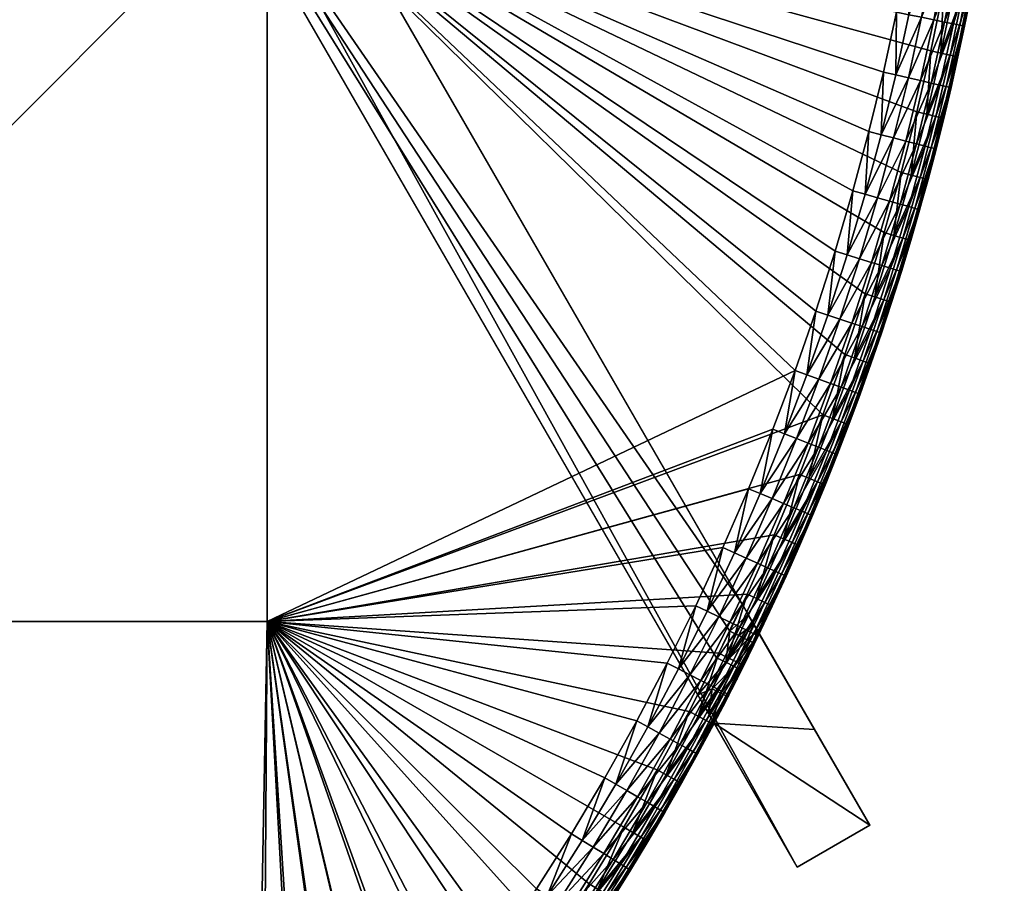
# Model space of a CAD drawing. Header units: centimetres. Extents: x -679 to 534, y -307 to 273.
# Tile 31 of 43: x 462 to 533, y -127 to -65. Entities that reach past the tile are written whole.
import ezdxf

# ---------------------------------------------------------------- set-up
doc = ezdxf.new("R2010")
doc.units = ezdxf.units.CM
doc.layers.add('Fbx_Root', color=18, linetype='Continuous', true_color=0x000000)

msp = doc.modelspace()

# ---------------------------------------------------------------- meshes
at = {"layer": 'Fbx_Root'}
mesh = msp.add_polyface(dxfattribs=at)
corners = [(353.453, 170.904), (398.182, 93.431, 390), (436.803, 26.538, 390), (359.561, 160.324, 390), (523.241, -123.177), (514.044, -107.248, 390), (475.424, -40.355, 390), (353.453, 170.904), (517.999, -126.204), (348.211, 167.878), (523.241, -123.177), (353.178, 160.745, 390), (391.933, 92.148, 390), (355.307, 160.629, 390), (352.306, 160.785, 390), (359.561, 160.324, 390), (357.435, 160.489, 390), (431.561, 23.511, 390), (398.182, 93.431, 390), (475.424, -40.355, 390), (436.803, 26.538, 390), (514.044, -107.248, 390), (471.188, -45.125, 390), (513.124, -109.172, 390), (512.181, -111.085, 390), (510.816, -113.762, 390), (431.561, 23.511, 390), (391.933, 92.148, 390), (348.211, 167.878), (517.999, -126.204), (352.306, 160.785, 390), (471.188, -45.125, 390), (510.816, -113.762, 390), (515.258, -109.351, 398.5), (515.258, -109.351, 392), (514.864, -110.165, 392), (514.467, -110.978, 392), (514.065, -111.788, 392), (515.258, -109.351, 405), (514.396, -109.79, 390.586), (513.786, -109.493, 390.14), (512.84, -111.414, 390.14), (514.796, -109.984, 391.264), (513.446, -111.717, 390.586), (513.124, -109.172, 390), (512.181, -111.085, 390), (514.469, -107.984, 390.126), (514.854, -108.65, 390.508), (515.146, -109.155, 391.157), (514.044, -107.248, 390), (515.258, -109.351, 392), (514.864, -110.165, 392), (514.467, -110.978, 392), (357.435, 160.489, 390), (359.561, 160.324, 390), (359.136, 161.06, 390.126), (355.307, 160.629, 390), (357.488, 161.223, 390.14), (355.351, 161.364, 390.14), (353.214, 161.48, 390.14), (353.178, 160.745, 390), (352.306, 160.785, 390)]
mesh.append_faces([[corners[k] for k in face] for face in [(0, 1, 2, 2), (1, 0, 3, 3), (4, 0, 2, 2), (5, 4, 6, 6), (2, 6, 4, 4), (7, 8, 9, 9), (8, 7, 10, 10), (11, 12, 13, 13), (14, 12, 11, 11), (12, 15, 16, 16), (17, 18, 12, 12), (15, 12, 18, 18), (12, 16, 13, 13), (19, 20, 17, 17), (18, 17, 20, 20), (21, 19, 22, 22), (17, 22, 19, 19), (23, 21, 22, 22), (22, 24, 23, 23), (22, 25, 24, 24), (26, 27, 28, 28), (29, 26, 28, 28), (30, 28, 27, 27), (31, 26, 29, 29), (32, 31, 29, 29), (33, 34, 35, 35), (33, 35, 36, 36), (37, 33, 36, 36), (33, 37, 38, 38), (39, 40, 41, 41), (42, 39, 43, 43), (44, 45, 41, 41), (44, 41, 40, 40), (46, 44, 40, 40), (46, 40, 47, 47), (48, 47, 39, 39), (47, 40, 39, 39), (49, 44, 46, 46), (50, 48, 42, 42), (42, 51, 50, 50), (52, 51, 42, 42), (42, 48, 39, 39), (53, 54, 55, 55), (56, 53, 57, 57), (56, 57, 58, 58), (58, 59, 60, 60), (58, 60, 56, 56), (55, 57, 53, 53), (61, 60, 59, 59)]])
mesh = msp.add_polyface(dxfattribs=at)
corners = [(371.16, 0.111, 390), (371.16, -54.175, 390), (316.874, -54.175, 390), (425.446, -108.46, 390), (425.446, -162.746, 390), (371.16, -162.746, 390), (371.16, -108.46, 390), (425.446, -54.175, 390), (425.446, 0.111, 390), (479.731, -54.175, 390), (479.731, -108.46, 390), (479.731, 0.111, 390), (476.09, -160.826, 390), (458.239, -176.355, 390), (454.361, -179.243, 390), (462.041, -173.368, 390), (465.67, -170.365, 390), (472.697, -164.092, 390), (469.223, -167.273, 390), (479.401, -157.474, 390), (470.165, -168.328, 390.586), (466.585, -171.444, 390.586), (466.147, -170.927, 390.14), (470.461, -168.66, 391.264), (466.874, -171.783, 391.264), (469.223, -167.273, 390), (469.713, -167.822, 390.14), (465.67, -170.365, 390), (468.769, -170.339, 392), (466.964, -171.89, 392), (371.16, -108.46, 440), (316.874, -162.746, 440), (371.16, -162.746, 440), (371.16, -54.175, 440), (316.874, -108.46, 440), (371.16, 0.111, 440), (316.874, -54.175, 440), (425.446, -108.46, 440), (425.446, -162.746, 440), (425.446, -54.175, 440), (425.446, 0.111, 440), (479.731, -54.175, 440), (479.731, -108.46, 440), (479.731, 0.111, 440), (472.377, -160.256, 440), (446.734, -180.896, 440), (450.661, -178.201, 440), (458.3, -172.511, 440), (462.008, -169.521, 440), (465.541, -166.52, 440), (468.999, -163.431, 440), (475.676, -156.997, 440), (478.89, -153.658, 440), (468.769, -170.339, 392), (468.826, -170.29, 435), (467.021, -171.842, 435), (464.973, -173.102, 436.84), (468.771, -170.227, 435.91), (468.595, -170.025, 436.84), (464.677, -172.745, 437.736), (468.29, -169.675, 437.736), (464.263, -172.244, 438.536), (467.864, -169.185, 438.536), (463.753, -171.629, 439.185), (467.339, -168.583, 439.185), (463.181, -170.939, 439.649), (466.75, -167.907, 439.649), (462.588, -170.222, 439.917), (466.139, -167.206, 439.917), (458.862, -173.227, 439.917), (468.999, -163.431, 440), (465.541, -166.52, 440), (462.008, -169.521, 440)]
mesh.append_faces([[corners[k] for k in face] for face in [(0, 1, 2, 2), (3, 4, 5, 5), (3, 5, 6, 6), (7, 3, 6, 6), (7, 6, 1, 1), (8, 7, 1, 1), (9, 10, 3, 3), (9, 3, 7, 7), (11, 9, 7, 7), (3, 12, 4, 4), (13, 14, 4, 4), (15, 13, 4, 4), (15, 4, 16, 16), (17, 18, 4, 4), (12, 17, 4, 4), (18, 16, 4, 4), (19, 12, 3, 3), (19, 3, 10, 10), (20, 21, 22, 22), (23, 24, 21, 21), (25, 26, 22, 22), (25, 22, 27, 27), (28, 29, 24, 24), (30, 31, 32, 32), (33, 34, 30, 30), (35, 36, 33, 33), (37, 30, 32, 32), (37, 32, 38, 38), (39, 33, 30, 30), (39, 30, 37, 37), (40, 33, 39, 39), (41, 39, 37, 37), (41, 37, 42, 42), (43, 39, 41, 41), (44, 37, 38, 38), (45, 46, 38, 38), (47, 48, 38, 38), (48, 49, 38, 38), (49, 50, 38, 38), (37, 44, 51, 51), (51, 52, 37, 37), (52, 42, 37, 37), (44, 38, 50, 50), (53, 54, 55, 55), (56, 57, 58, 58), (59, 56, 58, 58), (59, 58, 60, 60), (61, 59, 60, 60), (61, 60, 62, 62), (63, 61, 62, 62), (63, 62, 64, 64), (65, 63, 64, 64), (65, 64, 66, 66), (67, 65, 66, 66), (67, 66, 68, 68), (69, 65, 67, 67), (68, 70, 71, 71), (69, 67, 72, 72), (67, 68, 71, 71), (67, 71, 72, 72)]])
mesh = msp.add_polyface(dxfattribs=at)
corners = [(525.51, -76.064, 390), (524.281, -80.406, 390), (479.731, -54.175, 390), (526.635, -71.694, 390), (527.654, -67.298, 390), (530.038, -54.236, 390), (528.568, -62.879, 390), (531.104, -45.533, 390), (529.036, -67.601, 390.586), (527.35, -71.869, 390.14), (528.373, -67.456, 390.14), (529.471, -67.696, 391.264), (528.009, -72.03, 390.586), (529.956, -63.148, 390.586), (529.291, -63.019, 390.14), (530.393, -63.233, 391.264), (527.654, -67.298, 390), (528.568, -62.879, 390), (530.038, -54.236, 390), (528.441, -72.136, 391.264), (529.608, -67.726, 392), (529.106, -69.951, 392), (479.731, -54.175, 440), (523.183, -73.124, 440), (524.234, -68.826, 440), (525.182, -64.503, 440), (526.027, -60.159, 440), (528.315, -43.128, 440), (527.369, -51.67, 440), (529.608, -67.726, 392), (529.605, -67.738, 435), (529.105, -69.955, 435), (529.106, -69.951, 392), (527.838, -60.488, 439.649), (528.719, -60.648, 439.185), (530.081, -52.034, 439.185), (529.193, -51.915, 439.649), (526.922, -60.321, 439.917), (528.271, -51.791, 439.917), (528.645, -65.219, 438.536), (529.281, -65.35, 437.736), (530.144, -60.908, 437.736), (529.505, -60.792, 438.536), (527.862, -65.057, 439.185), (526.985, -64.876, 439.649), (526.073, -64.687, 439.917), (528.763, -69.876, 436.84), (529.024, -69.936, 435.91), (529.997, -65.499, 435.91), (529.735, -65.444, 436.84), (528.311, -69.771, 437.736), (527.678, -69.624, 438.536), (526.9, -69.444, 439.185), (526.027, -69.241, 439.649), (525.121, -69.031, 439.917), (524.965, -73.583, 439.649), (524.064, -73.351, 439.917), (529.105, -69.955, 435), (529.605, -67.738, 435), (528.315, -43.128, 440), (527.369, -51.67, 440), (526.027, -60.159, 440), (525.182, -64.503, 440), (524.234, -68.826, 440)]
mesh.append_faces([[corners[k] for k in face] for face in [(0, 1, 2, 2), (2, 3, 0, 0), (4, 3, 2, 2), (2, 5, 6, 6), (2, 7, 5, 5), (6, 4, 2, 2), (8, 9, 10, 10), (11, 12, 8, 8), (13, 8, 10, 10), (13, 10, 14, 14), (15, 11, 8, 8), (16, 10, 9, 9), (17, 14, 10, 10), (17, 10, 16, 16), (18, 14, 17, 17), (19, 11, 20, 20), (19, 20, 21, 21), (22, 23, 24, 24), (25, 22, 24, 24), (22, 25, 26, 26), (27, 22, 28, 28), (28, 22, 26, 26), (29, 30, 31, 31), (29, 31, 32, 32), (33, 34, 35, 35), (33, 35, 36, 36), (37, 33, 36, 36), (37, 36, 38, 38), (39, 40, 41, 41), (39, 41, 42, 42), (43, 39, 42, 42), (43, 42, 34, 34), (44, 43, 34, 34), (44, 34, 33, 33), (45, 44, 33, 33), (45, 33, 37, 37), (46, 47, 48, 48), (46, 48, 49, 49), (50, 46, 49, 49), (50, 49, 40, 40), (51, 50, 40, 40), (51, 40, 39, 39), (52, 51, 39, 39), (52, 39, 43, 43), (53, 52, 43, 43), (53, 43, 44, 44), (54, 53, 44, 44), (54, 44, 45, 45), (55, 52, 53, 53), (56, 53, 54, 54), (47, 57, 58, 58), (48, 47, 58, 58), (38, 59, 60, 60), (45, 37, 61, 61), (45, 61, 62, 62), (56, 54, 63, 63), (54, 45, 62, 62), (54, 62, 63, 63), (37, 38, 60, 60), (37, 60, 61, 61)]])
mesh = msp.add_polyface(dxfattribs=at)
corners = [(530.393, -63.233, 391.264), (529.036, -67.601, 390.586), (529.956, -63.148, 390.586), (531.438, -54.44, 390.586), (529.291, -63.019, 390.14), (530.767, -54.342, 390.14), (531.878, -54.505, 391.264), (532.512, -45.672, 390.586), (532.955, -45.716, 391.264), (531.104, -45.533, 390), (531.837, -45.606, 390.14), (530.038, -54.236, 390), (529.471, -67.696, 391.264), (530.531, -63.26, 392), (530.083, -65.496, 392), (532.864, -47.933, 392), (532.607, -50.134, 392), (531.325, -58.901, 392), (529.608, -67.726, 392), (530.941, -61.083, 392), (531.684, -56.715, 392), (532.325, -52.331, 392), (532.017, -54.525, 392), (532.607, -50.134, 392), (532.606, -50.147, 435), (532.324, -52.336, 435), (532.325, -52.331, 392), (532.864, -47.933, 392), (532.017, -54.525, 392), (532.018, -54.521, 435), (531.686, -56.703, 435), (531.684, -56.715, 392), (531.325, -58.901, 392), (531.329, -58.88, 435), (530.946, -61.054, 435), (530.941, -61.083, 392), (530.531, -63.26, 392), (530.526, -63.287, 435), (530.079, -65.516, 435), (530.083, -65.496, 392), (529.605, -67.738, 435), (529.608, -67.726, 392), (530.601, -60.991, 436.84), (530.864, -61.039, 435.91), (532.242, -52.325, 435.91), (531.977, -52.289, 436.84), (530.144, -60.908, 437.736), (531.517, -52.227, 437.736), (529.505, -60.792, 438.536), (530.873, -52.141, 438.536), (528.719, -60.648, 439.185), (530.081, -52.034, 439.185), (529.735, -65.444, 436.84), (529.997, -65.499, 435.91), (529.281, -65.35, 437.736), (532.324, -52.336, 435), (532.606, -50.147, 435), (532.861, -47.955, 435), (531.686, -56.703, 435), (532.018, -54.521, 435), (530.946, -61.054, 435), (531.329, -58.88, 435), (530.526, -63.287, 435), (529.605, -67.738, 435), (530.079, -65.516, 435)]
mesh.append_faces([[corners[k] for k in face] for face in [(0, 1, 2, 2), (3, 2, 4, 4), (3, 4, 5, 5), (6, 0, 2, 2), (6, 2, 3, 3), (7, 3, 5, 5), (8, 6, 3, 3), (9, 10, 5, 5), (9, 5, 11, 11), (11, 5, 4, 4), (12, 0, 13, 13), (12, 13, 14, 14), (6, 15, 16, 16), (6, 17, 0, 0), (12, 14, 18, 18), (0, 19, 13, 13), (6, 20, 17, 17), (6, 21, 22, 22), (6, 16, 21, 21), (22, 20, 6, 6), (17, 19, 0, 0), (23, 24, 25, 25), (23, 25, 26, 26), (27, 24, 23, 23), (28, 29, 30, 30), (28, 30, 31, 31), (32, 33, 34, 34), (32, 34, 35, 35), (31, 30, 33, 33), (31, 33, 32, 32), (26, 25, 29, 29), (26, 29, 28, 28), (36, 37, 38, 38), (36, 38, 39, 39), (39, 38, 40, 40), (39, 40, 41, 41), (35, 34, 37, 37), (35, 37, 36, 36), (42, 43, 44, 44), (42, 44, 45, 45), (46, 42, 45, 45), (46, 45, 47, 47), (48, 46, 47, 47), (48, 47, 49, 49), (50, 48, 49, 49), (50, 49, 51, 51), (52, 53, 43, 43), (52, 43, 42, 42), (54, 52, 42, 42), (54, 42, 46, 46), (44, 55, 56, 56), (44, 56, 57, 57), (44, 58, 59, 59), (43, 60, 61, 61), (43, 62, 60, 60), (43, 61, 58, 58), (44, 59, 55, 55), (53, 63, 64, 64), (53, 64, 62, 62), (53, 62, 43, 43), (44, 43, 58, 58)]])
mesh = msp.add_polyface(dxfattribs=at)
corners = [(479.731, -54.175, 390), (519.854, -93.554, 390), (479.731, -108.46, 390), (521.438, -89.208, 390), (522.914, -84.825, 390), (524.281, -80.406, 390), (518.165, -97.86, 390), (519.475, -98.392, 390.586), (517.628, -102.774, 390.586), (517.007, -102.503, 390.14), (518.847, -98.137, 390.14), (519.887, -98.56, 391.264), (518.036, -102.952, 391.264), (518.165, -97.86, 390), (516.332, -102.208, 390), (519.854, -93.554, 390), (520.543, -93.814, 390.14), (519.105, -100.816, 392), (518.165, -103.008, 392), (479.731, -108.46, 440), (512.639, -103.134, 440), (514.492, -98.888, 440), (516.238, -94.596, 440), (517.844, -90.351, 440), (519.345, -86.067, 440), (479.731, -54.175, 440), (520.74, -81.749, 440), (522.029, -77.397, 440), (523.183, -73.124, 440), (520.017, -98.613, 392), (519.1, -100.83, 435), (519.105, -100.816, 392), (518.162, -103.016, 435), (518.165, -103.008, 392), (517.952, -95.268, 439.649), (518.785, -95.595, 439.185), (520.415, -91.287, 439.185), (519.573, -90.98, 439.649), (517.085, -94.928, 439.917), (518.699, -90.662, 439.917), (517.75, -100.261, 438.536), (518.349, -100.513, 437.736), (520.134, -96.124, 437.736), (519.529, -95.887, 438.536), (517.013, -99.95, 439.185), (516.188, -99.602, 439.649), (515.331, -99.241, 439.917), (516.876, -105.047, 436.84), (517.12, -105.157, 435.91), (519.023, -100.797, 435.91), (518.776, -100.693, 436.84), (516.454, -104.856, 437.736), (515.862, -104.589, 438.536), (515.133, -104.26, 439.185), (514.317, -103.891, 439.649), (513.468, -103.509, 439.917), (518.162, -103.016, 435), (519.1, -100.83, 435), (517.844, -90.351, 440), (516.238, -94.596, 440), (520.207, -86.358, 439.917), (519.345, -86.067, 440), (514.492, -98.888, 440), (512.639, -103.134, 440)]
mesh.append_faces([[corners[k] for k in face] for face in [(0, 1, 2, 2), (3, 1, 0, 0), (4, 3, 0, 0), (4, 0, 5, 5), (6, 2, 1, 1), (7, 8, 9, 9), (7, 9, 10, 10), (11, 12, 8, 8), (11, 8, 7, 7), (13, 10, 9, 9), (13, 9, 14, 14), (15, 16, 10, 10), (15, 10, 13, 13), (17, 12, 11, 11), (17, 18, 12, 12), (19, 20, 21, 21), (21, 22, 19, 19), (23, 19, 22, 22), (24, 25, 23, 23), (23, 25, 19, 19), (25, 24, 26, 26), (27, 25, 26, 26), (28, 25, 27, 27), (29, 30, 31, 31), (31, 30, 32, 32), (31, 32, 33, 33), (34, 35, 36, 36), (34, 36, 37, 37), (38, 34, 37, 37), (38, 37, 39, 39), (40, 41, 42, 42), (40, 42, 43, 43), (44, 40, 43, 43), (44, 43, 35, 35), (45, 44, 35, 35), (45, 35, 34, 34), (46, 45, 34, 34), (46, 34, 38, 38), (47, 48, 49, 49), (47, 49, 50, 50), (51, 47, 50, 50), (51, 50, 41, 41), (52, 51, 41, 41), (52, 41, 40, 40), (53, 52, 40, 40), (53, 40, 44, 44), (54, 53, 44, 44), (54, 44, 45, 45), (55, 54, 45, 45), (55, 45, 46, 46), (49, 56, 57, 57), (48, 56, 49, 49), (38, 39, 58, 58), (38, 58, 59, 59), (39, 60, 61, 61), (39, 61, 58, 58), (55, 46, 62, 62), (55, 62, 63, 63), (46, 38, 59, 59), (46, 59, 62, 62)]])
mesh = msp.add_polyface(dxfattribs=at)
corners = [(526.876, -76.433, 390.586), (524.987, -80.615, 390.14), (526.221, -76.256, 390.14), (527.306, -76.549, 391.264), (525.637, -80.808, 390.586), (528.009, -72.03, 390.586), (527.35, -71.869, 390.14), (528.441, -72.136, 391.264), (529.036, -67.601, 390.586), (529.471, -67.696, 391.264), (525.51, -76.064, 390), (524.281, -80.406, 390), (527.654, -67.298, 390), (526.635, -71.694, 390), (526.833, -78.784, 392), (526.064, -80.934, 391.264), (528.023, -74.381, 392), (527.441, -76.586, 392), (528.578, -72.169, 392), (529.106, -69.951, 392), (528.578, -72.169, 392), (528.578, -72.166, 435), (528.025, -74.37, 435), (528.023, -74.381, 392), (527.441, -76.586, 392), (527.446, -76.568, 435), (526.84, -78.758, 435), (526.833, -78.784, 392), (529.106, -69.951, 392), (529.105, -69.955, 435), (527.685, -74.283, 436.84), (527.945, -74.349, 435.91), (529.024, -69.936, 435.91), (528.763, -69.876, 436.84), (527.236, -74.167, 437.736), (528.311, -69.771, 437.736), (526.607, -74.005, 438.536), (527.678, -69.624, 438.536), (525.833, -73.806, 439.185), (526.9, -69.444, 439.185), (524.965, -73.583, 439.649), (524.064, -73.351, 439.917), (526.027, -69.241, 439.649), (526.503, -78.663, 436.84), (526.76, -78.735, 435.91), (526.056, -78.536, 437.736), (525.431, -78.359, 438.536), (524.662, -78.142, 439.185), (523.8, -77.898, 439.649), (522.905, -77.645, 439.917), (523.354, -82.558, 439.185), (522.498, -82.293, 439.649), (521.609, -82.018, 439.917), (528.578, -72.166, 435), (529.105, -69.955, 435), (527.446, -76.568, 435), (528.025, -74.37, 435), (526.192, -80.997, 435), (526.84, -78.758, 435), (524.234, -68.826, 440), (523.183, -73.124, 440)]
mesh.append_faces([[corners[k] for k in face] for face in [(0, 1, 2, 2), (3, 4, 0, 0), (5, 0, 2, 2), (5, 2, 6, 6), (7, 3, 0, 0), (7, 0, 5, 5), (8, 5, 6, 6), (9, 7, 5, 5), (10, 2, 1, 1), (10, 1, 11, 11), (12, 6, 13, 13), (13, 6, 2, 2), (13, 2, 10, 10), (3, 14, 15, 15), (7, 16, 3, 3), (3, 17, 14, 14), (7, 18, 16, 16), (7, 19, 18, 18), (16, 17, 3, 3), (20, 21, 22, 22), (20, 22, 23, 23), (24, 25, 26, 26), (24, 26, 27, 27), (23, 22, 25, 25), (23, 25, 24, 24), (28, 29, 21, 21), (28, 21, 20, 20), (30, 31, 32, 32), (30, 32, 33, 33), (34, 30, 33, 33), (34, 33, 35, 35), (36, 34, 35, 35), (36, 35, 37, 37), (38, 36, 37, 37), (38, 37, 39, 39), (40, 38, 39, 39), (41, 40, 42, 42), (43, 44, 31, 31), (43, 31, 30, 30), (45, 43, 30, 30), (45, 30, 34, 34), (46, 45, 34, 34), (46, 34, 36, 36), (47, 46, 36, 36), (47, 36, 38, 38), (48, 47, 38, 38), (48, 38, 40, 40), (49, 48, 40, 40), (49, 40, 41, 41), (50, 46, 47, 47), (51, 47, 48, 48), (52, 48, 49, 49), (32, 53, 54, 54), (31, 55, 56, 56), (44, 57, 58, 58), (44, 58, 55, 55), (31, 56, 53, 53), (31, 53, 32, 32), (44, 55, 31, 31), (41, 59, 60, 60), (49, 41, 60, 60)]])
mesh = msp.add_polyface(dxfattribs=at)
corners = [(521.177, -94.054, 390.586), (519.475, -98.392, 390.586), (518.847, -98.137, 390.14), (520.543, -93.814, 390.14), (521.594, -94.212, 391.264), (519.887, -98.56, 391.264), (522.772, -89.676, 390.586), (522.132, -89.452, 390.14), (523.193, -89.823, 391.264), (521.438, -89.208, 390), (519.854, -93.554, 390), (522.914, -84.825, 390), (523.614, -85.051, 390.14), (520.885, -96.443, 392), (522.539, -92.07, 392), (521.725, -94.262, 392), (520.017, -98.613, 392), (519.105, -100.816, 392), (523.325, -89.87, 392), (522.542, -92.062, 435), (522.539, -92.07, 392), (521.725, -94.262, 392), (521.731, -94.247, 435), (520.893, -96.422, 435), (520.885, -96.443, 392), (520.017, -98.613, 392), (520.01, -98.631, 435), (519.1, -100.83, 435), (521.089, -86.655, 439.649), (521.938, -86.94, 439.185), (523.354, -82.558, 439.185), (522.498, -82.293, 439.649), (520.207, -86.358, 439.917), (521.609, -82.018, 439.917), (521.166, -91.561, 438.536), (521.776, -91.783, 437.736), (523.311, -87.403, 437.736), (522.695, -87.196, 438.536), (520.415, -91.287, 439.185), (519.573, -90.98, 439.649), (518.699, -90.662, 439.917), (520.566, -96.294, 436.84), (520.815, -96.391, 435.91), (522.463, -92.033, 435.91), (522.212, -91.942, 436.84), (520.134, -96.124, 437.736), (519.529, -95.887, 438.536), (518.785, -95.595, 439.185), (518.776, -100.693, 436.84), (519.023, -100.797, 435.91), (518.349, -100.513, 437.736), (521.731, -94.247, 435), (522.542, -92.062, 435), (520.01, -98.631, 435), (520.893, -96.422, 435), (519.1, -100.83, 435), (522.905, -77.645, 439.917), (523.183, -73.124, 440), (522.029, -77.397, 440), (520.74, -81.749, 440), (519.345, -86.067, 440)]
mesh.append_faces([[corners[k] for k in face] for face in [(0, 1, 2, 2), (0, 2, 3, 3), (4, 5, 1, 1), (4, 1, 0, 0), (6, 0, 3, 3), (6, 3, 7, 7), (8, 4, 0, 0), (8, 0, 6, 6), (9, 7, 3, 3), (9, 3, 10, 10), (11, 12, 7, 7), (11, 7, 9, 9), (5, 4, 13, 13), (4, 8, 14, 14), (4, 14, 15, 15), (5, 16, 17, 17), (4, 15, 13, 13), (13, 16, 5, 5), (18, 19, 20, 20), (21, 22, 23, 23), (21, 23, 24, 24), (20, 19, 22, 22), (20, 22, 21, 21), (25, 26, 27, 27), (24, 23, 26, 26), (24, 26, 25, 25), (28, 29, 30, 30), (28, 30, 31, 31), (32, 28, 31, 31), (32, 31, 33, 33), (34, 35, 36, 36), (34, 36, 37, 37), (38, 34, 37, 37), (38, 37, 29, 29), (39, 38, 29, 29), (39, 29, 28, 28), (40, 39, 28, 28), (40, 28, 32, 32), (41, 42, 43, 43), (41, 43, 44, 44), (45, 41, 44, 44), (45, 44, 35, 35), (46, 45, 35, 35), (46, 35, 34, 34), (47, 46, 34, 34), (47, 34, 38, 38), (48, 49, 42, 42), (48, 42, 41, 41), (50, 48, 41, 41), (50, 41, 45, 45), (43, 51, 52, 52), (42, 53, 54, 54), (49, 55, 53, 53), (42, 54, 51, 51), (42, 51, 43, 43), (42, 49, 53, 53), (56, 57, 58, 58), (32, 33, 59, 59), (32, 59, 60, 60), (33, 56, 58, 58), (33, 58, 59, 59)]])
mesh = msp.add_polyface(dxfattribs=at)
corners = [(524.259, -85.259, 390.586), (522.772, -89.676, 390.586), (522.132, -89.452, 390.14), (523.614, -85.051, 390.14), (524.683, -85.396, 391.264), (523.193, -89.823, 391.264), (525.637, -80.808, 390.586), (524.987, -80.615, 390.14), (526.064, -80.934, 391.264), (526.876, -76.433, 390.586), (527.306, -76.549, 391.264), (524.281, -80.406, 390), (522.914, -84.825, 390), (524.085, -87.659, 392), (523.325, -89.87, 392), (525.522, -83.211, 392), (524.817, -85.439, 392), (526.199, -80.974, 392), (526.833, -78.784, 392), (522.539, -92.07, 392), (526.199, -80.974, 392), (526.192, -80.997, 435), (525.516, -83.227, 435), (525.522, -83.211, 392), (524.817, -85.439, 392), (524.813, -85.45, 435), (524.083, -87.663, 435), (524.085, -87.659, 392), (523.325, -89.87, 392), (523.326, -89.867, 435), (522.542, -92.062, 435), (526.833, -78.784, 392), (526.84, -78.758, 435), (525.181, -83.124, 436.84), (525.437, -83.203, 435.91), (526.76, -78.735, 435.91), (526.503, -78.663, 436.84), (524.738, -82.986, 437.736), (526.056, -78.536, 437.736), (524.117, -82.794, 438.536), (525.431, -78.359, 438.536), (523.354, -82.558, 439.185), (522.498, -82.293, 439.649), (524.662, -78.142, 439.185), (521.609, -82.018, 439.917), (523.8, -77.898, 439.649), (523.751, -87.551, 436.84), (524.004, -87.636, 435.91), (523.311, -87.403, 437.736), (522.695, -87.196, 438.536), (521.938, -86.94, 439.185), (522.212, -91.942, 436.84), (522.463, -92.033, 435.91), (521.776, -91.783, 437.736), (525.516, -83.227, 435), (526.192, -80.997, 435), (524.083, -87.663, 435), (524.813, -85.45, 435), (522.542, -92.062, 435), (523.326, -89.867, 435)]
mesh.append_faces([[corners[k] for k in face] for face in [(0, 1, 2, 2), (0, 2, 3, 3), (4, 5, 1, 1), (4, 1, 0, 0), (6, 0, 3, 3), (6, 3, 7, 7), (8, 4, 0, 0), (8, 0, 6, 6), (9, 6, 7, 7), (10, 8, 6, 6), (11, 7, 3, 3), (11, 3, 12, 12), (5, 4, 13, 13), (5, 13, 14, 14), (4, 8, 15, 15), (4, 15, 16, 16), (8, 17, 15, 15), (16, 13, 4, 4), (18, 17, 8, 8), (14, 19, 5, 5), (20, 21, 22, 22), (20, 22, 23, 23), (24, 25, 26, 26), (24, 26, 27, 27), (23, 22, 25, 25), (23, 25, 24, 24), (28, 29, 30, 30), (27, 26, 29, 29), (27, 29, 28, 28), (31, 32, 21, 21), (31, 21, 20, 20), (33, 34, 35, 35), (33, 35, 36, 36), (37, 33, 36, 36), (37, 36, 38, 38), (39, 37, 38, 38), (39, 38, 40, 40), (41, 39, 40, 40), (42, 41, 43, 43), (44, 42, 45, 45), (46, 47, 34, 34), (46, 34, 33, 33), (48, 46, 33, 33), (48, 33, 37, 37), (49, 48, 37, 37), (49, 37, 39, 39), (50, 49, 39, 39), (50, 39, 41, 41), (51, 52, 47, 47), (51, 47, 46, 46), (53, 51, 46, 46), (53, 46, 48, 48), (34, 54, 55, 55), (47, 56, 57, 57), (52, 58, 59, 59), (47, 59, 56, 56), (34, 57, 54, 54), (47, 57, 34, 34), (47, 52, 59, 59), (34, 55, 35, 35)]])
mesh = msp.add_polyface(dxfattribs=at)
corners = [(494.796, -139.324, 390), (491.856, -143.169, 390), (479.731, -108.46, 390), (500.376, -131.415, 390), (497.637, -135.405, 390), (505.492, -123.312, 390), (502.986, -127.396, 390), (507.893, -119.166, 390), (510.188, -114.96, 390), (512.342, -110.761, 390), (514.391, -106.51, 390), (516.332, -102.208, 390), (518.165, -97.86, 390), (506.706, -124.037, 390.586), (503.608, -127.789, 390.14), (506.124, -123.689, 390.14), (507.089, -124.265, 391.264), (504.181, -128.151, 390.586), (509.126, -119.859, 390.586), (509.514, -120.077, 391.264), (505.492, -123.312, 390), (502.986, -127.396, 390), (507.893, -119.166, 390), (508.535, -119.527, 390.14), (504.558, -128.389, 391.264), (505.956, -126.408, 392), (507.209, -124.337, 392), (508.436, -122.249, 392), (493.799, -135.615, 440), (496.542, -131.727, 440), (479.731, -108.46, 440), (499.184, -127.77, 440), (501.697, -123.789, 440), (506.415, -115.643, 440), (504.108, -119.746, 440), (508.617, -111.482, 440), (490.957, -139.431, 440), (510.68, -107.333, 440), (512.639, -103.134, 440), (507.209, -124.337, 392), (507.21, -124.336, 435), (505.959, -126.404, 435), (505.956, -126.408, 392), (508.436, -122.249, 392), (508.435, -122.252, 435), (505.701, -120.668, 439.649), (506.476, -121.117, 439.185), (508.817, -116.953, 439.185), (508.031, -116.524, 439.649), (504.895, -120.202, 439.917), (507.214, -116.078, 439.917), (505.66, -126.22, 436.84), (505.888, -126.36, 435.91), (508.362, -122.21, 435.91), (508.131, -122.076, 436.84), (505.264, -125.978, 437.736), (507.729, -121.843, 437.736), (504.711, -125.638, 438.536), (507.167, -121.518, 438.536), (504.029, -125.22, 439.185), (503.266, -124.752, 439.649), (502.473, -124.265, 439.917), (501.479, -129.259, 439.185), (500.728, -128.772, 439.649), (499.948, -128.265, 439.917), (505.959, -126.404, 435), (507.21, -124.336, 435), (508.617, -111.482, 440), (506.415, -115.643, 440), (504.108, -119.746, 440), (501.697, -123.789, 440)]
mesh.append_faces([[corners[k] for k in face] for face in [(0, 1, 2, 2), (3, 4, 2, 2), (2, 5, 6, 6), (7, 5, 2, 2), (7, 2, 8, 8), (9, 2, 10, 10), (11, 10, 2, 2), (2, 9, 8, 8), (6, 3, 2, 2), (12, 11, 2, 2), (13, 14, 15, 15), (16, 17, 13, 13), (18, 13, 15, 15), (19, 16, 13, 13), (20, 15, 14, 14), (20, 14, 21, 21), (22, 23, 15, 15), (22, 15, 20, 20), (24, 16, 25, 25), (16, 26, 25, 25), (16, 27, 26, 26), (28, 29, 30, 30), (31, 30, 29, 29), (31, 32, 30, 30), (33, 30, 34, 34), (33, 35, 30, 30), (34, 30, 32, 32), (36, 28, 30, 30), (37, 30, 35, 35), (37, 38, 30, 30), (39, 40, 41, 41), (39, 41, 42, 42), (43, 44, 40, 40), (43, 40, 39, 39), (45, 46, 47, 47), (45, 47, 48, 48), (49, 45, 48, 48), (49, 48, 50, 50), (51, 52, 53, 53), (51, 53, 54, 54), (55, 51, 54, 54), (55, 54, 56, 56), (57, 55, 56, 56), (57, 56, 58, 58), (59, 57, 58, 58), (59, 58, 46, 46), (60, 59, 46, 46), (60, 46, 45, 45), (61, 60, 45, 45), (61, 45, 49, 49), (62, 57, 59, 59), (63, 59, 60, 60), (64, 60, 61, 61), (52, 65, 66, 66), (52, 66, 53, 53), (50, 67, 68, 68), (61, 49, 69, 69), (61, 69, 70, 70), (64, 61, 70, 70), (49, 50, 68, 68), (49, 68, 69, 69)]])
mesh = msp.add_polyface(dxfattribs=at)
corners = [(513.609, -111.391, 390.586), (510.838, -115.304, 390.14), (513.001, -111.089, 390.14), (515.672, -107.108, 390.586), (515.058, -106.821, 390.14), (516.076, -107.296, 391.264), (514.007, -111.589, 391.264), (517.628, -102.774, 390.586), (517.007, -102.503, 390.14), (518.036, -102.952, 391.264), (514.391, -106.51, 390), (512.342, -110.761, 390), (516.332, -102.208, 390), (517.198, -105.188, 392), (516.203, -107.355, 392), (515.182, -109.51, 392), (518.165, -103.008, 392), (514.133, -111.652, 392), (518.165, -103.008, 392), (518.162, -103.016, 435), (517.196, -105.191, 435), (517.198, -105.188, 392), (516.203, -107.355, 392), (516.204, -107.354, 435), (515.185, -109.504, 435), (515.182, -109.51, 392), (514.139, -111.641, 435), (514.133, -111.652, 392), (514.869, -109.351, 436.84), (515.11, -109.467, 435.91), (517.12, -105.157, 435.91), (516.876, -105.047, 436.84), (514.451, -109.15, 437.736), (516.454, -104.856, 437.736), (513.865, -108.868, 438.536), (515.862, -104.589, 438.536), (513.145, -108.521, 439.185), (515.133, -104.26, 439.185), (512.338, -108.132, 439.649), (514.317, -103.891, 439.649), (511.5, -107.728, 439.917), (513.468, -103.509, 439.917), (512.753, -113.604, 436.84), (512.991, -113.726, 435.91), (512.341, -113.392, 437.736), (511.763, -113.096, 438.536), (511.051, -112.731, 439.185), (510.255, -112.322, 439.649), (509.427, -111.897, 439.917), (517.196, -105.191, 435), (518.162, -103.016, 435), (515.185, -109.504, 435), (516.204, -107.354, 435), (514.139, -111.641, 435), (510.68, -107.333, 440), (508.617, -111.482, 440), (512.639, -103.134, 440)]
mesh.append_faces([[corners[k] for k in face] for face in [(0, 1, 2, 2), (3, 0, 2, 2), (3, 2, 4, 4), (5, 6, 0, 0), (5, 0, 3, 3), (7, 3, 4, 4), (7, 4, 8, 8), (9, 5, 3, 3), (9, 3, 7, 7), (10, 4, 2, 2), (10, 2, 11, 11), (12, 8, 4, 4), (12, 4, 10, 10), (5, 9, 13, 13), (5, 13, 14, 14), (5, 15, 6, 6), (5, 14, 15, 15), (9, 16, 13, 13), (15, 17, 6, 6), (18, 19, 20, 20), (18, 20, 21, 21), (22, 23, 24, 24), (22, 24, 25, 25), (25, 24, 26, 26), (25, 26, 27, 27), (21, 20, 23, 23), (21, 23, 22, 22), (28, 29, 30, 30), (28, 30, 31, 31), (32, 28, 31, 31), (32, 31, 33, 33), (34, 32, 33, 33), (34, 33, 35, 35), (36, 34, 35, 35), (36, 35, 37, 37), (38, 36, 37, 37), (38, 37, 39, 39), (40, 38, 39, 39), (40, 39, 41, 41), (42, 43, 29, 29), (42, 29, 28, 28), (44, 42, 28, 28), (44, 28, 32, 32), (45, 44, 32, 32), (45, 32, 34, 34), (46, 45, 34, 34), (46, 34, 36, 36), (47, 46, 36, 36), (47, 36, 38, 38), (48, 47, 38, 38), (48, 38, 40, 40), (30, 49, 50, 50), (29, 51, 52, 52), (29, 53, 51, 51), (30, 52, 49, 49), (43, 53, 29, 29), (29, 52, 30, 30), (48, 40, 54, 54), (48, 54, 55, 55), (40, 41, 56, 56), (40, 56, 54, 54)]])
mesh = msp.add_polyface(dxfattribs=at)
corners = [(517.999, -126.204), (523.241, -123.177), (523.241, -123.177, 405), (517.999, -126.204, 405), (523.241, -123.177), (514.469, -107.984, 390.126), (514.854, -108.65, 390.508), (514.044, -107.248, 390), (515.146, -109.155, 391.157), (519.25, -116.264, 405), (515.258, -109.351, 392), (515.258, -109.351, 398.5), (515.258, -109.351, 405), (523.241, -123.177, 405), (517.999, -126.204), (511.235, -114.488, 390.129), (510.816, -113.762, 390), (511.611, -115.14, 390.518), (511.892, -115.627, 391.168), (517.999, -126.204, 405), (511.999, -115.812, 392), (511.999, -115.812, 398.5), (511.999, -115.812, 405), (511.999, -115.812, 405), (519.25, -116.264, 405), (515.258, -109.351, 405), (523.241, -123.177, 405), (517.999, -126.204, 405), (515.258, -109.351, 405), (514.065, -111.788, 392), (513.66, -112.597, 392), (511.999, -115.812, 405), (513.25, -113.404, 392), (511.999, -115.812, 398.5), (512.42, -115.011, 392), (511.999, -115.812, 392), (512.837, -114.209, 392), (513.446, -111.717, 390.586), (512.84, -111.414, 390.14), (511.872, -113.323, 390.14), (512.475, -113.633, 390.586), (513.844, -111.916, 391.264), (512.871, -113.837, 391.264), (514.396, -109.79, 390.586), (514.796, -109.984, 391.264), (511.235, -114.488, 390.129), (511.611, -115.14, 390.518), (510.816, -113.762, 390), (512.181, -111.085, 390), (511.892, -115.627, 391.168), (512.42, -115.011, 392), (511.999, -115.812, 392), (513.25, -113.404, 392), (512.837, -114.209, 392), (513.66, -112.597, 392), (514.065, -111.788, 392), (514.467, -110.978, 392)]
mesh.append_faces([[corners[k] for k in face] for face in [(0, 1, 2, 2), (0, 2, 3, 3), (4, 5, 6, 6), (4, 7, 5, 5), (8, 4, 6, 6), (9, 10, 11, 11), (4, 10, 9, 9), (11, 12, 9, 9), (9, 13, 4, 4), (10, 4, 8, 8), (14, 15, 16, 16), (14, 17, 15, 15), (17, 14, 18, 18), (19, 20, 18, 18), (19, 21, 20, 20), (21, 19, 22, 22), (19, 18, 14, 14), (23, 24, 25, 25), (26, 23, 27, 27), (24, 23, 26, 26), (28, 29, 30, 30), (31, 30, 32, 32), (30, 31, 28, 28), (32, 33, 31, 31), (33, 34, 35, 35), (36, 34, 33, 33), (36, 33, 32, 32), (37, 38, 39, 39), (37, 39, 40, 40), (41, 37, 40, 40), (41, 40, 42, 42), (43, 38, 37, 37), (44, 37, 41, 41), (45, 46, 39, 39), (47, 45, 39, 39), (47, 39, 38, 38), (47, 38, 48, 48), (46, 40, 39, 39), (49, 40, 46, 46), (50, 49, 51, 51), (42, 49, 50, 50), (52, 42, 53, 53), (50, 53, 42, 42), (42, 52, 54, 54), (41, 42, 54, 54), (42, 40, 49, 49), (55, 56, 41, 41), (44, 41, 56, 56), (54, 55, 41, 41)]])
mesh = msp.add_polyface(dxfattribs=at)
corners = [(482.628, -154.04, 390), (479.401, -157.474, 390), (479.731, -108.46, 390), (497.637, -135.405, 390), (494.796, -139.324, 390), (501.552, -132.2, 390.586), (498.239, -135.83, 390.14), (500.989, -131.824, 390.14), (501.923, -132.447, 391.264), (498.793, -136.221, 390.586), (504.181, -128.151, 390.586), (503.608, -127.789, 390.14), (504.558, -128.389, 391.264), (506.706, -124.037, 390.586), (507.089, -124.265, 391.264), (502.986, -127.396, 390), (500.376, -131.415, 390), (505.956, -126.408, 392), (504.677, -128.464, 392), (503.371, -130.503, 392), (502.04, -132.525, 392), (500.669, -134.551, 392), (478.89, -153.658, 440), (482.02, -150.24, 440), (479.731, -108.46, 440), (490.957, -139.431, 440), (488.018, -143.173, 440), (504.677, -128.464, 392), (504.682, -128.456, 435), (503.378, -130.492, 435), (503.371, -130.503, 392), (505.956, -126.408, 392), (505.959, -126.404, 435), (502.04, -132.525, 392), (502.034, -132.533, 435), (500.665, -134.556, 435), (503.084, -130.301, 436.84), (503.308, -130.447, 435.91), (505.888, -126.36, 435.91), (505.66, -126.22, 436.84), (502.695, -130.048, 437.736), (505.264, -125.978, 437.736), (502.15, -129.695, 438.536), (504.711, -125.638, 438.536), (501.479, -129.259, 439.185), (500.728, -128.772, 439.649), (504.029, -125.22, 439.185), (499.948, -128.265, 439.917), (503.266, -124.752, 439.649), (500.375, -134.358, 436.84), (500.596, -134.509, 435.91), (499.993, -134.095, 437.736), (499.457, -133.728, 438.536), (498.798, -133.275, 439.185), (498.06, -132.768, 439.649), (497.292, -132.242, 439.917), (495.289, -136.695, 439.649), (494.536, -136.149, 439.917), (504.682, -128.456, 435), (505.959, -126.404, 435), (502.034, -132.533, 435), (503.378, -130.492, 435), (500.665, -134.556, 435), (499.184, -127.77, 440), (496.542, -131.727, 440), (501.697, -123.789, 440)]
mesh.append_faces([[corners[k] for k in face] for face in [(0, 1, 2, 2), (2, 3, 4, 4), (5, 6, 7, 7), (8, 9, 5, 5), (10, 5, 7, 7), (10, 7, 11, 11), (12, 8, 5, 5), (12, 5, 10, 10), (13, 10, 11, 11), (14, 12, 10, 10), (15, 11, 7, 7), (15, 7, 16, 16), (16, 7, 6, 6), (12, 17, 18, 18), (8, 12, 19, 19), (8, 19, 20, 20), (8, 20, 21, 21), (12, 18, 19, 19), (22, 23, 24, 24), (25, 24, 26, 26), (27, 28, 29, 29), (27, 29, 30, 30), (31, 32, 28, 28), (31, 28, 27, 27), (33, 34, 35, 35), (30, 29, 34, 34), (30, 34, 33, 33), (36, 37, 38, 38), (36, 38, 39, 39), (40, 36, 39, 39), (40, 39, 41, 41), (42, 40, 41, 41), (42, 41, 43, 43), (44, 42, 43, 43), (45, 44, 46, 46), (47, 45, 48, 48), (49, 50, 37, 37), (49, 37, 36, 36), (51, 49, 36, 36), (51, 36, 40, 40), (52, 51, 40, 40), (52, 40, 42, 42), (53, 52, 42, 42), (53, 42, 44, 44), (54, 53, 44, 44), (54, 44, 45, 45), (55, 54, 45, 45), (55, 45, 47, 47), (56, 53, 54, 54), (57, 54, 55, 55), (38, 58, 59, 59), (37, 60, 61, 61), (50, 62, 60, 60), (37, 61, 58, 58), (50, 60, 37, 37), (38, 37, 58, 58), (55, 47, 63, 63), (55, 63, 64, 64), (47, 65, 63, 63), (57, 55, 64, 64)]])
mesh = msp.add_polyface(dxfattribs=at)
corners = [(479.731, -108.46, 390), (485.767, -150.527, 390), (482.628, -154.04, 390), (488.817, -146.936, 390), (491.856, -143.169, 390), (489.906, -147.838, 390.586), (486.322, -151.01, 390.14), (489.384, -147.405, 390.14), (490.249, -148.122, 391.264), (486.833, -151.456, 390.586), (492.968, -144.042, 390.586), (492.435, -143.623, 390.14), (493.318, -144.317, 391.264), (495.931, -140.169, 390.586), (491.856, -143.169, 390), (488.817, -146.936, 390), (494.796, -139.324, 390), (495.387, -139.764, 390.14), (493.428, -144.404, 392), (491.905, -146.318, 392), (490.357, -148.211, 392), (488.827, -150.036, 392), (485.063, -146.744, 440), (479.731, -108.46, 440), (482.02, -150.24, 440), (488.018, -143.173, 440), (493.428, -144.404, 392), (493.432, -144.4, 435), (491.91, -146.312, 435), (491.905, -146.318, 392), (490.404, -148.155, 435), (490.357, -148.211, 392), (491.68, -139.984, 439.917), (492.419, -140.549, 439.649), (495.289, -136.695, 439.649), (491.637, -146.092, 436.84), (491.845, -146.26, 435.91), (494.862, -142.418, 435.91), (491.275, -145.8, 437.736), (494.65, -142.256, 436.84), (494.281, -141.974, 437.736), (490.77, -145.393, 438.536), (493.765, -141.579, 438.536), (490.148, -144.891, 439.185), (493.13, -141.093, 439.185), (489.45, -144.328, 439.649), (488.726, -143.744, 439.917), (488.608, -149.752, 436.84), (488.812, -149.925, 435.91), (488.254, -149.452, 437.736), (487.759, -149.032, 438.536), (487.149, -148.514, 439.185), (486.466, -147.935, 439.649), (485.757, -147.333, 439.917), (482.699, -150.846, 439.917), (490.404, -148.155, 435), (491.91, -146.312, 435), (493.432, -144.4, 435), (494.536, -136.149, 439.917), (493.799, -135.615, 440), (490.957, -139.431, 440), (488.018, -143.173, 440), (485.063, -146.744, 440)]
mesh.append_faces([[corners[k] for k in face] for face in [(0, 1, 2, 2), (1, 0, 3, 3), (3, 0, 4, 4), (5, 6, 7, 7), (8, 9, 5, 5), (10, 5, 7, 7), (10, 7, 11, 11), (12, 8, 5, 5), (12, 5, 10, 10), (13, 10, 11, 11), (14, 11, 7, 7), (14, 7, 15, 15), (16, 17, 11, 11), (16, 11, 14, 14), (8, 12, 18, 18), (8, 18, 19, 19), (8, 19, 20, 20), (20, 21, 8, 8), (22, 23, 24, 24), (23, 22, 25, 25), (26, 27, 28, 28), (26, 28, 29, 29), (29, 28, 30, 30), (29, 30, 31, 31), (32, 33, 34, 34), (35, 36, 37, 37), (38, 35, 39, 39), (38, 39, 40, 40), (41, 38, 40, 40), (41, 40, 42, 42), (43, 41, 42, 42), (43, 42, 44, 44), (45, 43, 44, 44), (45, 44, 33, 33), (46, 45, 33, 33), (46, 33, 32, 32), (47, 48, 36, 36), (47, 36, 35, 35), (49, 47, 35, 35), (49, 35, 38, 38), (50, 49, 38, 38), (50, 38, 41, 41), (51, 50, 41, 41), (51, 41, 43, 43), (52, 51, 43, 43), (52, 43, 45, 45), (53, 52, 45, 45), (53, 45, 46, 46), (54, 52, 53, 53), (36, 55, 56, 56), (36, 56, 57, 57), (36, 57, 37, 37), (36, 48, 55, 55), (32, 58, 59, 59), (32, 59, 60, 60), (53, 46, 61, 61), (53, 61, 62, 62), (54, 53, 62, 62), (46, 32, 60, 60), (46, 60, 61, 61)]])
mesh = msp.add_polyface(dxfattribs=at)
corners = [(509.126, -119.859, 390.586), (506.124, -123.689, 390.14), (508.535, -119.527, 390.14), (509.514, -120.077, 391.264), (506.706, -124.037, 390.586), (511.438, -115.621, 390.586), (510.838, -115.304, 390.14), (511.831, -115.829, 391.264), (513.609, -111.391, 390.586), (514.007, -111.589, 391.264), (510.188, -114.96, 390), (507.893, -119.166, 390), (512.342, -110.761, 390), (513.001, -111.089, 390.14), (508.436, -122.249, 392), (507.089, -124.265, 391.264), (513.058, -113.78, 392), (511.956, -115.895, 392), (510.809, -118.028, 392), (509.636, -120.146, 392), (514.133, -111.652, 392), (514.133, -111.652, 392), (514.139, -111.641, 435), (513.066, -113.764, 435), (513.058, -113.78, 392), (511.956, -115.895, 392), (511.949, -115.908, 435), (510.804, -118.037, 435), (510.809, -118.028, 392), (509.636, -120.146, 392), (509.633, -120.152, 435), (508.435, -122.252, 435), (508.436, -122.249, 392), (510.496, -117.869, 436.84), (510.731, -117.997, 435.91), (512.991, -113.726, 435.91), (512.753, -113.604, 436.84), (510.089, -117.647, 437.736), (512.341, -113.392, 437.736), (509.519, -117.336, 438.536), (511.763, -113.096, 438.536), (508.817, -116.953, 439.185), (511.051, -112.731, 439.185), (508.031, -116.524, 439.649), (510.255, -112.322, 439.649), (507.214, -116.078, 439.917), (509.427, -111.897, 439.917), (508.131, -122.076, 436.84), (508.362, -122.21, 435.91), (507.729, -121.843, 437.736), (507.167, -121.518, 438.536), (506.476, -121.117, 439.185), (513.066, -113.764, 435), (514.139, -111.641, 435), (510.804, -118.037, 435), (511.949, -115.908, 435), (508.435, -122.252, 435), (509.633, -120.152, 435), (507.21, -124.336, 435), (508.617, -111.482, 440)]
mesh.append_faces([[corners[k] for k in face] for face in [(0, 1, 2, 2), (3, 4, 0, 0), (5, 0, 2, 2), (5, 2, 6, 6), (7, 3, 0, 0), (7, 0, 5, 5), (8, 5, 6, 6), (9, 7, 5, 5), (9, 5, 8, 8), (10, 6, 2, 2), (10, 2, 11, 11), (12, 13, 6, 6), (12, 6, 10, 10), (3, 14, 15, 15), (7, 9, 16, 16), (7, 16, 17, 17), (18, 3, 7, 7), (3, 18, 19, 19), (9, 20, 16, 16), (17, 18, 7, 7), (19, 14, 3, 3), (21, 22, 23, 23), (21, 23, 24, 24), (25, 26, 27, 27), (25, 27, 28, 28), (29, 30, 31, 31), (29, 31, 32, 32), (28, 27, 30, 30), (28, 30, 29, 29), (24, 23, 26, 26), (24, 26, 25, 25), (33, 34, 35, 35), (33, 35, 36, 36), (37, 33, 36, 36), (37, 36, 38, 38), (39, 37, 38, 38), (39, 38, 40, 40), (41, 39, 40, 40), (41, 40, 42, 42), (43, 41, 42, 42), (43, 42, 44, 44), (45, 43, 44, 44), (45, 44, 46, 46), (47, 48, 34, 34), (47, 34, 33, 33), (49, 47, 33, 33), (49, 33, 37, 37), (50, 49, 37, 37), (50, 37, 39, 39), (51, 50, 39, 39), (51, 39, 41, 41), (35, 52, 53, 53), (34, 54, 55, 55), (48, 56, 57, 57), (48, 58, 56, 56), (34, 57, 54, 54), (35, 55, 52, 52), (34, 55, 35, 35), (34, 48, 57, 57), (45, 46, 59, 59)]])

doc.saveas('drawing.dxf')
